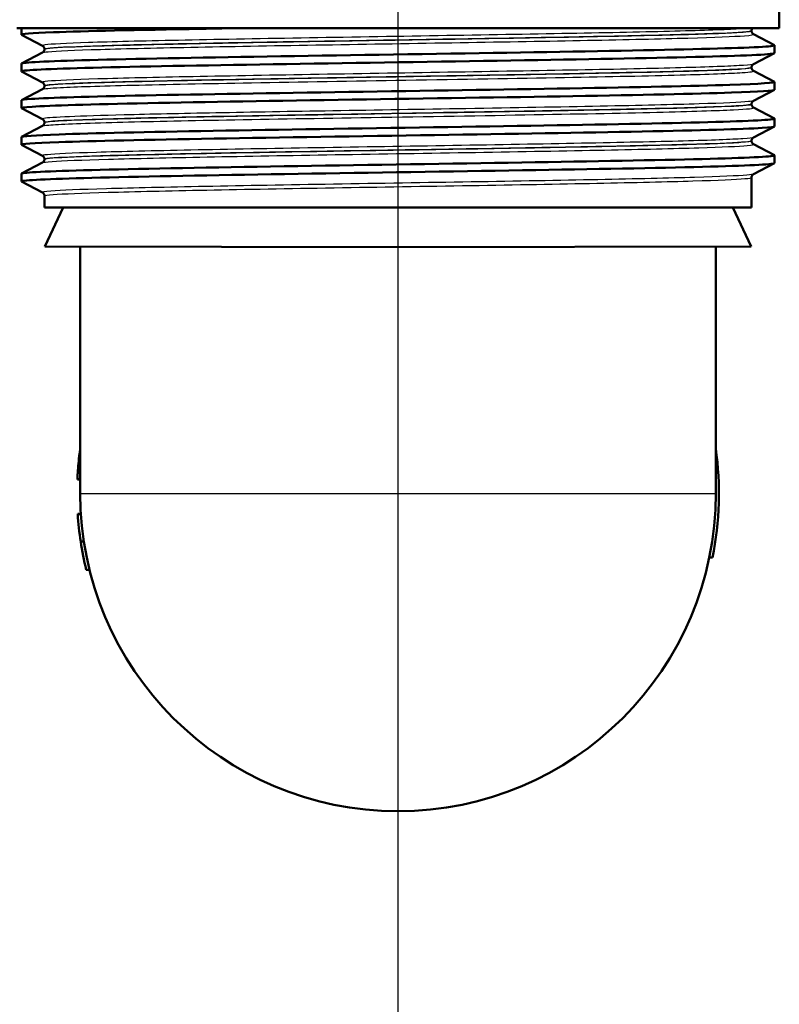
# Model space of a CAD drawing. Header units: millimetres. Extents: x 100 to 2000, y 93 to 3952.
# Tile 12 of 22: x 789 to 836, y 1405 to 1467. Entities that reach past the tile are written whole.
import ezdxf

# ---------------------------------------------------------------- set-up
doc = ezdxf.new("R2010")
doc.units = ezdxf.units.MM
doc.header["$LTSCALE"] = 10
for name, color, linetype, lineweight in [('Centerline(ISO)', 7, 'Continuous', 25), ('Visible Edges(ISO)', 7, 'Continuous', 50), ('Visible Tangent Edges(ISO)', 7, 'Continuous', 25)]:
    doc.layers.add(name, color=color, linetype=linetype, lineweight=lineweight)

msp = doc.modelspace()

# ---------------------------------------------------------------- linework, layer by layer
at = {"layer": 'Centerline(ISO)', "linetype": 'Continuous'}
msp.add_line((812.408, 832.705), (812.408, 1990.662), dxfattribs=at)
at = {"layer": 'Visible Edges(ISO)'}
for p, q in [((836.402, 1466.541), (836.402, 1468.741)), ((836.402, 1466.541), (788.402, 1466.541)), ((788.702, 1466.12), (788.702, 1466.541)), ((790.029, 1465.423), (788.712, 1466.109)), ((834.652, 1466.362), (834.652, 1466.368)), ((834.775, 1466.152), (836.091, 1465.466)), ((836.102, 1464.965), (836.102, 1465.455)), ((788.712, 1464.312), (790.029, 1464.997)), ((790.152, 1465.207), (790.152, 1465.213)), ((836.091, 1464.954), (834.775, 1464.269)), ((788.702, 1463.811), (788.702, 1464.301)), ((790.029, 1463.114), (788.712, 1463.8)), ((834.652, 1464.053), (834.652, 1464.059)), ((834.775, 1463.843), (836.091, 1463.157)), ((790.152, 1462.898), (790.152, 1462.904)), ((836.102, 1462.656), (836.102, 1463.146)), ((788.712, 1462.003), (790.029, 1462.688)), ((836.091, 1462.645), (834.775, 1461.96)), ((788.702, 1461.502), (788.702, 1461.992)), ((834.652, 1461.744), (834.652, 1461.75)), ((790.029, 1460.805), (788.712, 1461.491)), ((834.775, 1461.534), (836.091, 1460.848)), ((788.712, 1459.694), (790.029, 1460.379)), ((790.152, 1460.589), (790.152, 1460.595)), ((836.102, 1460.347), (836.102, 1460.837)), ((836.091, 1460.336), (834.775, 1459.651)), ((788.702, 1459.193), (788.702, 1459.683)), ((790.029, 1458.496), (788.712, 1459.182)), ((834.652, 1459.435), (834.652, 1459.441)), ((834.775, 1459.225), (836.091, 1458.539)), ((836.102, 1458.038), (836.102, 1458.528)), ((788.712, 1457.385), (790.029, 1458.07)), ((790.152, 1458.28), (790.152, 1458.286)), ((836.091, 1458.027), (834.775, 1457.342)), ((788.702, 1456.884), (788.702, 1457.374)), ((790.029, 1456.187), (788.712, 1456.873)), ((834.652, 1455.241), (834.652, 1457.132)), ((790.152, 1455.241), (790.152, 1455.977)), ((790.152, 1455.241), (834.652, 1455.241)), ((791.318, 1455.241), (790.17, 1452.78)), ((833.486, 1455.241), (834.634, 1452.78)), ((812.402, 1452.741), (790.17, 1452.78)), ((792.402, 1437.241), (792.402, 1452.776)), ((812.402, 1452.741), (834.634, 1452.78)), ((832.402, 1437.241), (832.402, 1452.776)), ((792.221, 1438.128), (792.402, 1438.128)), ((792.222, 1438.133), (792.402, 1438.133)), ((792.243, 1435.95), (792.444, 1435.95)), ((792.244, 1435.939), (792.444, 1435.939)), ((792.43, 1434.214), (792.632, 1434.214)), ((832.195, 1433.208), (831.991, 1433.208)), ((792.781, 1432.439), (792.987, 1432.439))]:
    msp.add_line(p, q, dxfattribs=at)
for radius, start, end in [(20.2, 348.48294, 8.0693), (20, 180, 0), (20.2, 183.66465, 183.6969), (20.2, 183.6969, 188.61813), (20.2, 188.61813, 193.75352)]:
    msp.add_arc((812.402, 1437.241), radius, start, end, dxfattribs=at)
for points, knots in [([(788.717, 1466.109), (788.618, 1466.163), (789.3, 1466.218), (790.722, 1466.272), (792.653, 1466.346), (795.939, 1466.421), (800.012, 1466.495), (800.868, 1466.51), (801.758, 1466.526), (802.674, 1466.541)], [32.95997, 32.95997, 32.95997, 32.95997, 33.405662, 33.405662, 33.405662, 34.010412, 34.010412, 34.010412, 34.137582, 34.137582, 34.137582, 34.137582]), ([(834.652, 1466.368), (834.652, 1466.384), (834.654, 1466.401), (834.66, 1466.433), (834.665, 1466.448), (834.676, 1466.474), (834.682, 1466.486), (834.695, 1466.506), (834.701, 1466.515), (834.714, 1466.53), (834.72, 1466.536), (834.725, 1466.541)], [0.1357335, 0.1357335, 0.1357335, 0.1357335, 0.14333636, 0.14333636, 0.15093922, 0.15093922, 0.15854209, 0.15854209, 0.16614495, 0.16614495, 0.17374782, 0.17374782, 0.17374782, 0.17374782]), ([(834.652, 1466.362), (834.652, 1466.331), (834.658, 1466.3), (834.678, 1466.249), (834.69, 1466.229), (834.714, 1466.199), (834.725, 1466.188), (834.744, 1466.172), (834.752, 1466.166), (834.765, 1466.157), (834.771, 1466.154), (834.775, 1466.152)], [54.57451964, 54.57451964, 54.57451964, 54.57451964, 54.58854088, 54.58854088, 54.60256213, 54.60256213, 54.61658337, 54.61658337, 54.63060462, 54.63060462, 54.64462586, 54.64462586, 54.64462586, 54.64462586]), ([(788.702, 1464.301), (788.702, 1464.302), (788.702, 1464.302), (788.702, 1464.303), (788.733, 1464.377), (790.252, 1464.451), (792.995, 1464.526), (795.736, 1464.6), (799.688, 1464.674), (804.166, 1464.748), (808.685, 1464.822), (813.72, 1464.897), (818.384, 1464.972), (823.025, 1465.046), (827.276, 1465.121), (830.397, 1465.195), (833.512, 1465.269), (835.487, 1465.343), (835.977, 1465.418), (836.084, 1465.434), (836.121, 1465.45), (836.088, 1465.466)], [26.706562, 26.706562, 26.706562, 26.706562, 26.713012, 26.713012, 26.713012, 27.317929, 27.317929, 27.317929, 27.922431, 27.922431, 27.922431, 28.532532, 28.532532, 28.532532, 29.139584, 29.139584, 29.139584, 29.745487, 29.745487, 29.745487, 29.877933, 29.877933, 29.877933, 29.877933]), ([(790.152, 1465.213), (790.152, 1465.244), (790.145, 1465.275), (790.126, 1465.326), (790.114, 1465.345), (790.09, 1465.376), (790.079, 1465.387), (790.06, 1465.403), (790.052, 1465.409), (790.039, 1465.418), (790.033, 1465.421), (790.029, 1465.423)], [7.16076973, 7.16076973, 7.16076973, 7.16076973, 7.17479461, 7.17479461, 7.1888195, 7.1888195, 7.20284438, 7.20284438, 7.21686927, 7.21686927, 7.23089416, 7.23089416, 7.23089416, 7.23089416]), ([(788.713, 1463.8), (788.701, 1463.806), (788.699, 1463.812), (788.707, 1463.818), (788.808, 1463.893), (790.402, 1463.967), (793.211, 1464.041), (796.018, 1464.115), (800.026, 1464.189), (804.538, 1464.264), (809.046, 1464.338), (814.039, 1464.412), (818.649, 1464.486), (823.257, 1464.56), (827.462, 1464.634), (830.537, 1464.708), (833.709, 1464.784), (835.66, 1464.861), (836.034, 1464.937), (836.079, 1464.946), (836.101, 1464.956), (836.1, 1464.965)], [26.676785, 26.676785, 26.676785, 26.676785, 26.72768, 26.72768, 26.72768, 27.333656, 27.333656, 27.333656, 27.939119, 27.939119, 27.939119, 28.544115, 28.544115, 28.544115, 29.148688, 29.148688, 29.148688, 29.772299, 29.772299, 29.772299, 29.848155, 29.848155, 29.848155, 29.848155]), ([(790.152, 1465.207), (790.152, 1465.176), (790.145, 1465.145), (790.126, 1465.095), (790.114, 1465.075), (790.09, 1465.045), (790.079, 1465.034), (790.06, 1465.017), (790.052, 1465.012), (790.039, 1465.003), (790.033, 1465), (790.029, 1464.997)], [47.54967891, 47.54967891, 47.54967891, 47.54967891, 47.56368308, 47.56368308, 47.57768724, 47.57768724, 47.5916914, 47.5916914, 47.60569557, 47.60569557, 47.61969973, 47.61969973, 47.61969973, 47.61969973]), ([(834.652, 1464.059), (834.652, 1464.09), (834.658, 1464.121), (834.678, 1464.171), (834.69, 1464.191), (834.714, 1464.221), (834.725, 1464.232), (834.744, 1464.249), (834.752, 1464.254), (834.765, 1464.263), (834.771, 1464.266), (834.775, 1464.269)], [14.18571123, 14.18571123, 14.18571123, 14.18571123, 14.19971817, 14.19971817, 14.21372512, 14.21372512, 14.22773206, 14.22773206, 14.24173901, 14.24173901, 14.25574596, 14.25574596, 14.25574596, 14.25574596]), ([(834.652, 1464.053), (834.652, 1464.022), (834.658, 1463.991), (834.678, 1463.94), (834.69, 1463.92), (834.714, 1463.89), (834.725, 1463.879), (834.744, 1463.863), (834.752, 1463.857), (834.765, 1463.848), (834.771, 1463.845), (834.775, 1463.843)], [40.52488689, 40.52488689, 40.52488689, 40.52488689, 40.53887871, 40.53887871, 40.55287054, 40.55287054, 40.56686236, 40.56686236, 40.58085419, 40.58085419, 40.59484601, 40.59484601, 40.59484601, 40.59484601]), ([(788.709, 1461.992), (788.707, 1462.02), (788.913, 1462.048), (789.329, 1462.077), (790.421, 1462.151), (792.959, 1462.225), (796.502, 1462.299), (800.045, 1462.373), (804.577, 1462.447), (809.313, 1462.521), (814.048, 1462.595), (818.966, 1462.669), (823.216, 1462.743), (827.464, 1462.817), (831.025, 1462.891), (833.283, 1462.965), (835.235, 1463.029), (836.206, 1463.093), (836.09, 1463.157)], [20.423377, 20.423377, 20.423377, 20.423377, 20.653886, 20.653886, 20.653886, 21.258792, 21.258792, 21.258792, 21.863485, 21.863485, 21.863485, 22.467976, 22.467976, 22.467976, 23.072278, 23.072278, 23.072278, 23.594747, 23.594747, 23.594747, 23.594747]), ([(790.152, 1462.904), (790.152, 1462.935), (790.145, 1462.966), (790.126, 1463.017), (790.114, 1463.036), (790.09, 1463.067), (790.079, 1463.078), (790.06, 1463.094), (790.052, 1463.1), (790.039, 1463.109), (790.033, 1463.112), (790.029, 1463.114)], [21.21057679, 21.21057679, 21.21057679, 21.21057679, 21.22457052, 21.22457052, 21.23856425, 21.23856425, 21.25255798, 21.25255798, 21.26655171, 21.26655171, 21.28054543, 21.28054543, 21.28054543, 21.28054543]), ([(790.152, 1462.898), (790.152, 1462.867), (790.145, 1462.836), (790.126, 1462.786), (790.114, 1462.766), (790.09, 1462.736), (790.079, 1462.725), (790.06, 1462.708), (790.052, 1462.703), (790.039, 1462.694), (790.033, 1462.691), (790.029, 1462.688)], [33.50012362, 33.50012362, 33.50012362, 33.50012362, 33.51410794, 33.51410794, 33.52809226, 33.52809226, 33.54207658, 33.54207658, 33.5560609, 33.5560609, 33.57004522, 33.57004522, 33.57004522, 33.57004522]), ([(788.721, 1461.491), (788.656, 1461.523), (788.872, 1461.556), (789.372, 1461.589), (790.501, 1461.663), (793.075, 1461.737), (796.649, 1461.812), (800.22, 1461.886), (804.774, 1461.96), (809.52, 1462.034), (814.263, 1462.108), (819.177, 1462.182), (823.41, 1462.256), (827.641, 1462.33), (831.171, 1462.404), (833.39, 1462.479), (835.163, 1462.538), (836.092, 1462.597), (836.099, 1462.656)], [20.393599, 20.393599, 20.393599, 20.393599, 20.661669, 20.661669, 20.661669, 21.267079, 21.267079, 21.267079, 21.872253, 21.872253, 21.872253, 22.4772, 22.4772, 22.4772, 23.081933, 23.081933, 23.081933, 23.56497, 23.56497, 23.56497, 23.56497]), ([(834.652, 1461.75), (834.652, 1461.781), (834.658, 1461.812), (834.678, 1461.862), (834.69, 1461.882), (834.714, 1461.912), (834.725, 1461.923), (834.744, 1461.94), (834.752, 1461.945), (834.765, 1461.954), (834.771, 1461.957), (834.775, 1461.96)], [28.23538581, 28.23538581, 28.23538581, 28.23538581, 28.24937115, 28.24937115, 28.26335648, 28.26335648, 28.27734181, 28.27734181, 28.29132714, 28.29132714, 28.30531248, 28.30531248, 28.30531248, 28.30531248]), ([(834.652, 1461.744), (834.652, 1461.713), (834.658, 1461.682), (834.678, 1461.631), (834.69, 1461.611), (834.714, 1461.581), (834.725, 1461.57), (834.744, 1461.554), (834.752, 1461.548), (834.765, 1461.539), (834.771, 1461.536), (834.775, 1461.534)], [26.47536897, 26.47536897, 26.47536897, 26.47536897, 26.48935067, 26.48935067, 26.50333237, 26.50333237, 26.51731408, 26.51731408, 26.53129578, 26.53129578, 26.54527748, 26.54527748, 26.54527748, 26.54527748]), ([(788.707, 1459.683), (788.713, 1459.738), (789.517, 1459.793), (791.066, 1459.848), (793.157, 1459.923), (796.594, 1459.997), (800.777, 1460.072), (804.958, 1460.146), (809.866, 1460.221), (814.642, 1460.295), (819.416, 1460.369), (824.038, 1460.444), (827.7, 1460.518), (831.361, 1460.592), (834.047, 1460.667), (835.291, 1460.741), (835.889, 1460.777), (836.152, 1460.813), (836.083, 1460.848)], [14.140192, 14.140192, 14.140192, 14.140192, 14.590678, 14.590678, 14.590678, 15.198327, 15.198327, 15.198327, 15.80565, 15.80565, 15.80565, 16.412659, 16.412659, 16.412659, 17.019365, 17.019365, 17.019365, 17.311562, 17.311562, 17.311562, 17.311562]), ([(790.152, 1460.595), (790.152, 1460.626), (790.145, 1460.657), (790.126, 1460.708), (790.114, 1460.727), (790.09, 1460.758), (790.079, 1460.769), (790.06, 1460.785), (790.052, 1460.791), (790.039, 1460.8), (790.033, 1460.803), (790.029, 1460.805)], [35.26015812, 35.26015812, 35.26015812, 35.26015812, 35.27413993, 35.27413993, 35.28812175, 35.28812175, 35.30210357, 35.30210357, 35.31608538, 35.31608538, 35.3300672, 35.3300672, 35.3300672, 35.3300672]), ([(790.152, 1460.589), (790.152, 1460.558), (790.145, 1460.527), (790.126, 1460.477), (790.114, 1460.457), (790.09, 1460.427), (790.079, 1460.416), (790.06, 1460.399), (790.052, 1460.394), (790.039, 1460.385), (790.033, 1460.382), (790.029, 1460.379)], [19.45060273, 19.45060273, 19.45060273, 19.45060273, 19.46458672, 19.46458672, 19.47857071, 19.47857071, 19.4925547, 19.4925547, 19.50653869, 19.50653869, 19.52052268, 19.52052268, 19.52052268, 19.52052268]), ([(788.718, 1459.182), (788.612, 1459.24), (789.411, 1459.299), (791.055, 1459.358), (793.152, 1459.433), (796.611, 1459.507), (800.821, 1459.582), (805.012, 1459.657), (809.929, 1459.731), (814.709, 1459.806), (819.488, 1459.88), (824.109, 1459.955), (827.765, 1460.029), (831.418, 1460.103), (834.091, 1460.178), (835.316, 1460.252), (835.837, 1460.284), (836.095, 1460.315), (836.094, 1460.347)], [14.110414, 14.110414, 14.110414, 14.110414, 14.589579, 14.589579, 14.589579, 15.200454, 15.200454, 15.200454, 15.808506, 15.808506, 15.808506, 16.416219, 16.416219, 16.416219, 17.023603, 17.023603, 17.023603, 17.281784, 17.281784, 17.281784, 17.281784]), ([(834.652, 1459.441), (834.652, 1459.472), (834.658, 1459.503), (834.678, 1459.553), (834.69, 1459.573), (834.714, 1459.603), (834.725, 1459.614), (834.744, 1459.631), (834.752, 1459.636), (834.765, 1459.645), (834.771, 1459.648), (834.775, 1459.651)], [42.28491378, 42.28491378, 42.28491378, 42.28491378, 42.29889698, 42.29889698, 42.31288019, 42.31288019, 42.32686339, 42.32686339, 42.34084659, 42.34084659, 42.3548298, 42.3548298, 42.3548298, 42.3548298]), ([(834.652, 1459.435), (834.652, 1459.404), (834.658, 1459.373), (834.678, 1459.322), (834.69, 1459.303), (834.714, 1459.272), (834.725, 1459.261), (834.744, 1459.245), (834.752, 1459.239), (834.765, 1459.23), (834.771, 1459.227), (834.775, 1459.225)], [12.42580478, 12.42580478, 12.42580478, 12.42580478, 12.43979595, 12.43979595, 12.45378712, 12.45378712, 12.46777829, 12.46777829, 12.48176946, 12.48176946, 12.49576062, 12.49576062, 12.49576062, 12.49576062]), ([(788.703, 1457.374), (788.702, 1457.38), (788.713, 1457.387), (788.736, 1457.394), (788.991, 1457.468), (790.732, 1457.542), (793.657, 1457.616), (796.581, 1457.69), (800.675, 1457.764), (805.23, 1457.838), (809.784, 1457.912), (814.778, 1457.986), (819.346, 1458.06), (823.913, 1458.135), (828.035, 1458.209), (830.997, 1458.283), (833.958, 1458.357), (835.747, 1458.431), (836.053, 1458.505), (836.101, 1458.516), (836.113, 1458.528), (836.089, 1458.539)], [7.857006, 7.857006, 7.857006, 7.857006, 7.910441, 7.910441, 7.910441, 8.515455, 8.515455, 8.515455, 9.120358, 9.120358, 9.120358, 9.725154, 9.725154, 9.725154, 10.329846, 10.329846, 10.329846, 10.934435, 10.934435, 10.934435, 11.028377, 11.028377, 11.028377, 11.028377]), ([(788.714, 1456.873), (788.694, 1456.883), (788.701, 1456.893), (788.737, 1456.903), (788.996, 1456.978), (790.742, 1457.052), (793.672, 1457.126), (796.601, 1457.2), (800.701, 1457.274), (805.259, 1457.348), (809.817, 1457.422), (814.813, 1457.497), (819.381, 1457.571), (823.948, 1457.645), (828.067, 1457.719), (831.023, 1457.793), (833.979, 1457.867), (835.759, 1457.941), (836.056, 1458.015), (836.087, 1458.023), (836.102, 1458.03), (836.101, 1458.038)], [7.827229, 7.827229, 7.827229, 7.827229, 7.911236, 7.911236, 7.911236, 8.516503, 8.516503, 8.516503, 9.121654, 9.121654, 9.121654, 9.72669, 9.72669, 9.72669, 10.331616, 10.331616, 10.331616, 10.936434, 10.936434, 10.936434, 10.998599, 10.998599, 10.998599, 10.998599]), ([(790.152, 1458.286), (790.152, 1458.317), (790.145, 1458.348), (790.126, 1458.399), (790.114, 1458.419), (790.09, 1458.449), (790.079, 1458.46), (790.06, 1458.476), (790.052, 1458.482), (790.039, 1458.491), (790.033, 1458.494), (790.029, 1458.496)], [49.30967299, 49.30967299, 49.30967299, 49.30967299, 49.32366248, 49.32366248, 49.33765196, 49.33765196, 49.35164145, 49.35164145, 49.36563094, 49.36563094, 49.37962042, 49.37962042, 49.37962042, 49.37962042]), ([(790.152, 1458.28), (790.152, 1458.249), (790.145, 1458.218), (790.126, 1458.168), (790.114, 1458.148), (790.09, 1458.118), (790.079, 1458.107), (790.06, 1458.09), (790.052, 1458.085), (790.039, 1458.076), (790.033, 1458.073), (790.029, 1458.07)], [5.40095524, 5.40095524, 5.40095524, 5.40095524, 5.41495842, 5.41495842, 5.42896161, 5.42896161, 5.44296479, 5.44296479, 5.45696797, 5.45696797, 5.47097116, 5.47097116, 5.47097116, 5.47097116]), ([(834.652, 1457.132), (834.652, 1457.163), (834.658, 1457.194), (834.678, 1457.244), (834.69, 1457.264), (834.714, 1457.294), (834.725, 1457.305), (834.744, 1457.322), (834.752, 1457.327), (834.765, 1457.336), (834.771, 1457.339), (834.775, 1457.342)], [56.33445592, 56.33445592, 56.33445592, 56.33445592, 56.34845654, 56.34845654, 56.36245716, 56.36245716, 56.37645778, 56.37645778, 56.3904584, 56.3904584, 56.40445902, 56.40445902, 56.40445902, 56.40445902]), ([(790.152, 1455.977), (790.152, 1456.008), (790.145, 1456.039), (790.126, 1456.09), (790.114, 1456.11), (790.09, 1456.14), (790.079, 1456.151), (790.06, 1456.167), (790.052, 1456.173), (790.039, 1456.182), (790.033, 1456.185), (790.029, 1456.187)], [63.35928258, 63.35928258, 63.35928258, 63.35928258, 63.3732991, 63.3732991, 63.38731563, 63.38731563, 63.40133215, 63.40133215, 63.41534867, 63.41534867, 63.4293652, 63.4293652, 63.4293652, 63.4293652]), ([(792.254, 1438.692), (792.267, 1438.87), (792.285, 1439.079), (792.323, 1439.452), (792.35, 1439.708), (792.4, 1440.063), (792.401, 1440.07), (792.402, 1440.077)], [-0.2566702, -0.2566702, -0.2566702, -0.2566702, -0.1161737, -0.1161737, -0.0105906, -0.0105906, -0.0085473, -0.0085473, -0.0085473, -0.0085473]), ([(792.222, 1438.133), (792.222, 1438.133), (792.222, 1438.144), (792.225, 1438.206), (792.227, 1438.254), (792.234, 1438.374), (792.24, 1438.488), (792.251, 1438.649), (792.253, 1438.67), (792.254, 1438.692)], [-0.1028327, -0.1028327, -0.1028327, -0.1028327, -0.0845661, -0.0845661, -0.0625615, -0.0625615, -0.0082335, -0.0082335, 0, 0, 0, 0])]:
    msp.add_open_spline(points, degree=3, knots=knots, dxfattribs=at)
msp.add_open_spline([(792.221, 1438.128), (792.221, 1438.128), (792.222, 1438.13), (792.222, 1438.133)], degree=3, dxfattribs=at)
at = {"layer": 'Visible Tangent Edges(ISO)'}
for p, q in [((792.254, 1438.692), (792.402, 1438.692)), ((792.402, 1437.241), (832.402, 1437.241))]:
    msp.add_line(p, q, dxfattribs=at)
for points, knots in [([(834.597, 1466.541), (834.442, 1466.522), (834.194, 1466.502), (833.03, 1466.435), (831.649, 1466.388), (828.007, 1466.292), (825.73, 1466.244), (820.645, 1466.149), (817.815, 1466.101), (812.049, 1466.006), (809.089, 1465.958), (803.506, 1465.863), (800.859, 1465.815), (796.296, 1465.72), (794.359, 1465.672), (791.498, 1465.577), (790.561, 1465.529), (790.047, 1465.462), (789.993, 1465.442), (790.031, 1465.423)], [0.426648, 0.426648, 0.426648, 0.426648, 0.78094, 0.78094, 1.651825, 1.651825, 2.522717, 2.522717, 3.39363, 3.39363, 4.264554, 4.264554, 5.13546, 5.13546, 6.006326, 6.006326, 6.87717, 6.87717, 7.230894, 7.230894, 7.230894, 7.230894]), ([(790.03, 1464.997), (790.064, 1465.015), (790.18, 1465.033), (790.908, 1465.1), (792.038, 1465.15), (795.277, 1465.247), (797.387, 1465.295), (802.21, 1465.391), (804.927, 1465.439), (810.558, 1465.533), (813.49, 1465.58), (819.147, 1465.675), (821.897, 1465.722), (826.789, 1465.817), (828.952, 1465.865), (832.328, 1465.961), (833.554, 1466.009), (834.645, 1466.088), (834.833, 1466.12), (834.774, 1466.152)], [47.6197, 47.6197, 47.6197, 47.6197, 47.951408, 47.951408, 48.845319, 48.845319, 49.727939, 49.727939, 50.59495, 50.59495, 51.455298, 51.455298, 52.3196, 52.3196, 53.191459, 53.191459, 54.067161, 54.067161, 54.644626, 54.644626, 54.644626, 54.644626]), ([(790.154, 1465.213), (790.153, 1465.228), (790.211, 1465.244), (790.693, 1465.307), (791.625, 1465.355), (794.469, 1465.45), (796.395, 1465.498), (800.932, 1465.593), (803.563, 1465.641), (809.112, 1465.736), (812.055, 1465.784), (817.786, 1465.88), (820.599, 1465.927), (825.653, 1466.023), (827.915, 1466.071), (831.535, 1466.166), (832.908, 1466.214), (834.338, 1466.297), (834.649, 1466.332), (834.651, 1466.367)], [-7.16077, -7.16077, -7.16077, -7.16077, -6.87717, -6.87717, -6.006326, -6.006326, -5.13546, -5.13546, -4.264554, -4.264554, -3.39363, -3.39363, -2.522717, -2.522717, -1.651825, -1.651825, -0.78094, -0.78094, -0.135733, -0.135733, -0.135733, -0.135733]), ([(834.65, 1466.362), (834.649, 1466.334), (834.458, 1466.306), (833.426, 1466.231), (832.206, 1466.182), (828.85, 1466.087), (826.7, 1466.039), (821.836, 1465.944), (819.103, 1465.896), (813.48, 1465.802), (810.565, 1465.755), (804.969, 1465.66), (802.268, 1465.613), (797.474, 1465.517), (795.378, 1465.469), (792.159, 1465.371), (791.036, 1465.322), (790.272, 1465.251), (790.154, 1465.229), (790.154, 1465.207)], [-54.57452, -54.57452, -54.57452, -54.57452, -54.067161, -54.067161, -53.191459, -53.191459, -52.3196, -52.3196, -51.455298, -51.455298, -50.59495, -50.59495, -49.727939, -49.727939, -48.845319, -48.845319, -47.951408, -47.951408, -47.549679, -47.549679, -47.549679, -47.549679]), ([(834.773, 1464.269), (834.724, 1464.243), (834.518, 1464.218), (833.474, 1464.145), (832.229, 1464.097), (828.824, 1464.002), (826.649, 1463.954), (821.72, 1463.859), (818.943, 1463.811), (813.225, 1463.716), (810.259, 1463.668), (804.6, 1463.573), (801.883, 1463.525), (797.132, 1463.43), (795.076, 1463.382), (791.955, 1463.286), (790.875, 1463.238), (790.093, 1463.165), (789.981, 1463.14), (790.031, 1463.114)], [14.255746, 14.255746, 14.255746, 14.255746, 14.715751, 14.715751, 15.586902, 15.586902, 16.457367, 16.457367, 17.327209, 17.327209, 18.197467, 18.197467, 19.069268, 19.069268, 19.942351, 19.942351, 20.814852, 20.814852, 21.280545, 21.280545, 21.280545, 21.280545]), ([(790.029, 1462.688), (790.097, 1462.724), (790.477, 1462.759), (792.125, 1462.845), (793.679, 1462.895), (797.797, 1462.996), (800.345, 1463.047), (806.233, 1463.153), (809.562, 1463.207), (816.379, 1463.319), (819.822, 1463.376), (825.709, 1463.486), (828.213, 1463.538), (831.971, 1463.639), (833.32, 1463.689), (834.601, 1463.773), (834.837, 1463.808), (834.772, 1463.843)], [33.570045, 33.570045, 33.570045, 33.570045, 34.217923, 34.217923, 35.131943, 35.131943, 36.063766, 36.063766, 37.061757, 37.061757, 38.101717, 38.101717, 39.059822, 39.059822, 39.956601, 39.956601, 40.594846, 40.594846, 40.594846, 40.594846]), ([(834.648, 1464.053), (834.647, 1464.022), (834.409, 1463.991), (833.193, 1463.911), (831.852, 1463.861), (828.116, 1463.76), (825.626, 1463.707), (819.774, 1463.598), (816.351, 1463.541), (809.575, 1463.429), (806.266, 1463.375), (800.415, 1463.269), (797.882, 1463.218), (793.789, 1463.116), (792.245, 1463.067), (790.535, 1462.977), (790.153, 1462.938), (790.152, 1462.898)], [-40.524887, -40.524887, -40.524887, -40.524887, -39.956601, -39.956601, -39.059822, -39.059822, -38.101717, -38.101717, -37.061757, -37.061757, -36.063766, -36.063766, -35.131943, -35.131943, -34.217923, -34.217923, -33.500124, -33.500124, -33.500124, -33.500124]), ([(790.154, 1462.904), (790.153, 1462.926), (790.268, 1462.947), (791.005, 1463.017), (792.08, 1463.065), (795.183, 1463.16), (797.226, 1463.208), (801.95, 1463.303), (804.65, 1463.351), (810.275, 1463.447), (813.224, 1463.494), (818.907, 1463.59), (821.667, 1463.637), (826.566, 1463.733), (828.728, 1463.78), (832.111, 1463.876), (833.349, 1463.924), (834.44, 1464), (834.649, 1464.029), (834.65, 1464.058)], [-21.210577, -21.210577, -21.210577, -21.210577, -20.814852, -20.814852, -19.942351, -19.942351, -19.069268, -19.069268, -18.197467, -18.197467, -17.327209, -17.327209, -16.457367, -16.457367, -15.586902, -15.586902, -14.715751, -14.715751, -14.185711, -14.185711, -14.185711, -14.185711]), ([(834.774, 1461.96), (834.741, 1461.942), (834.635, 1461.925), (833.957, 1461.86), (832.894, 1461.813), (829.744, 1461.715), (827.609, 1461.666), (822.602, 1461.566), (819.69, 1461.515), (813.927, 1461.419), (811.048, 1461.372), (805.709, 1461.283), (803.2, 1461.24), (798.755, 1461.155), (796.799, 1461.113), (793.744, 1461.035), (792.587, 1460.998), (790.87, 1460.925), (790.328, 1460.888), (790.029, 1460.836), (790, 1460.821), (790.03, 1460.805)], [28.305312, 28.305312, 28.305312, 28.305312, 28.619646, 28.619646, 29.489758, 29.489758, 30.394114, 30.394114, 31.317066, 31.317066, 32.159798, 32.159798, 32.948764, 32.948764, 33.711002, 33.711002, 34.37986, 34.37986, 35.048718, 35.048718, 35.330067, 35.330067, 35.330067, 35.330067]), ([(790.153, 1460.595), (790.153, 1460.607), (790.185, 1460.618), (790.462, 1460.666), (791, 1460.703), (792.708, 1460.776), (793.858, 1460.813), (796.895, 1460.891), (798.84, 1460.933), (803.259, 1461.018), (805.753, 1461.061), (811.059, 1461.15), (813.922, 1461.197), (819.65, 1461.293), (822.544, 1461.344), (827.52, 1461.444), (829.642, 1461.494), (832.773, 1461.591), (833.829, 1461.639), (834.541, 1461.707), (834.65, 1461.728), (834.65, 1461.749)], [-35.260158, -35.260158, -35.260158, -35.260158, -35.048718, -35.048718, -34.37986, -34.37986, -33.711002, -33.711002, -32.948764, -32.948764, -32.159798, -32.159798, -31.317066, -31.317066, -30.394114, -30.394114, -29.489758, -29.489758, -28.619646, -28.619646, -28.235386, -28.235386, -28.235386, -28.235386]), ([(834.652, 1461.744), (834.652, 1461.703), (834.227, 1461.661), (832.362, 1461.568), (830.726, 1461.518), (826.298, 1461.411), (823.466, 1461.356), (817.074, 1461.243), (813.525, 1461.186), (806.937, 1461.076), (803.867, 1461.024), (798.572, 1460.923), (796.269, 1460.872), (792.545, 1460.769), (791.179, 1460.714), (790.288, 1460.636), (790.155, 1460.613), (790.155, 1460.59)], [-26.475369, -26.475369, -26.475369, -26.475369, -25.718807, -25.718807, -24.785403, -24.785403, -23.778796, -23.778796, -22.727814, -22.727814, -21.778811, -21.778811, -20.87079, -20.87079, -19.87642, -19.87642, -19.450603, -19.450603, -19.450603, -19.450603]), ([(790.031, 1460.379), (790.068, 1460.399), (790.199, 1460.418), (791.052, 1460.492), (792.427, 1460.547), (796.174, 1460.651), (798.492, 1460.701), (803.819, 1460.802), (806.908, 1460.854), (813.536, 1460.964), (817.106, 1461.021), (823.536, 1461.134), (826.385, 1461.189), (830.838, 1461.296), (832.484, 1461.347), (834.437, 1461.443), (834.862, 1461.488), (834.775, 1461.534)], [19.520523, 19.520523, 19.520523, 19.520523, 19.87642, 19.87642, 20.87079, 20.87079, 21.778811, 21.778811, 22.727814, 22.727814, 23.778796, 23.778796, 24.785403, 24.785403, 25.718807, 25.718807, 26.545277, 26.545277, 26.545277, 26.545277]), ([(834.773, 1459.651), (834.723, 1459.625), (834.503, 1459.598), (833.401, 1459.524), (832.113, 1459.475), (828.627, 1459.38), (826.428, 1459.332), (821.475, 1459.237), (818.705, 1459.189), (813.011, 1459.095), (810.062, 1459.047), (804.434, 1458.952), (801.73, 1458.904), (797.006, 1458.809), (794.965, 1458.761), (791.879, 1458.665), (790.82, 1458.617), (790.085, 1458.545), (789.984, 1458.521), (790.03, 1458.496)], [42.35483, 42.35483, 42.35483, 42.35483, 42.834349, 42.834349, 43.715765, 43.715765, 44.58638, 44.58638, 45.450696, 45.450696, 46.316262, 46.316262, 47.186756, 47.186756, 48.060561, 48.060561, 48.93415, 48.93415, 49.37962, 49.37962, 49.37962, 49.37962]), ([(790.031, 1458.07), (790.079, 1458.095), (790.278, 1458.12), (791.29, 1458.192), (792.506, 1458.239), (795.838, 1458.333), (797.966, 1458.381), (802.833, 1458.475), (805.596, 1458.523), (811.36, 1458.619), (814.386, 1458.668), (820.177, 1458.765), (822.968, 1458.815), (827.747, 1458.911), (829.785, 1458.959), (832.81, 1459.052), (833.855, 1459.098), (834.695, 1459.17), (834.826, 1459.198), (834.774, 1459.225)], [5.470971, 5.470971, 5.470971, 5.470971, 5.921788, 5.921788, 6.784181, 6.784181, 7.644963, 7.644963, 8.515259, 8.515259, 9.402243, 9.402243, 10.296582, 10.296582, 11.165149, 11.165149, 11.998291, 11.998291, 12.495761, 12.495761, 12.495761, 12.495761]), ([(790.154, 1458.286), (790.154, 1458.307), (790.258, 1458.327), (790.951, 1458.396), (792.004, 1458.444), (795.072, 1458.539), (797.101, 1458.587), (801.798, 1458.683), (804.485, 1458.73), (810.079, 1458.825), (813.011, 1458.873), (818.671, 1458.968), (821.423, 1459.015), (826.346, 1459.11), (828.532, 1459.158), (831.996, 1459.254), (833.276, 1459.302), (834.427, 1459.38), (834.65, 1459.41), (834.65, 1459.441)], [-49.309673, -49.309673, -49.309673, -49.309673, -48.93415, -48.93415, -48.060561, -48.060561, -47.186756, -47.186756, -46.316262, -46.316262, -45.450696, -45.450696, -44.58638, -44.58638, -43.715765, -43.715765, -42.834349, -42.834349, -42.284914, -42.284914, -42.284914, -42.284914]), ([(834.651, 1459.435), (834.651, 1459.412), (834.517, 1459.388), (833.725, 1459.319), (832.685, 1459.273), (829.679, 1459.18), (827.652, 1459.133), (822.902, 1459.036), (820.127, 1458.987), (814.37, 1458.89), (811.363, 1458.841), (805.634, 1458.745), (802.887, 1458.697), (798.05, 1458.602), (795.935, 1458.555), (792.624, 1458.461), (791.415, 1458.413), (790.356, 1458.338), (790.155, 1458.309), (790.154, 1458.281)], [-12.425805, -12.425805, -12.425805, -12.425805, -11.998291, -11.998291, -11.165149, -11.165149, -10.296582, -10.296582, -9.402243, -9.402243, -8.515259, -8.515259, -7.644963, -7.644963, -6.784181, -6.784181, -5.921788, -5.921788, -5.400955, -5.400955, -5.400955, -5.400955]), ([(834.774, 1457.342), (834.736, 1457.322), (834.599, 1457.302), (833.801, 1457.234), (832.673, 1457.186), (829.472, 1457.091), (827.385, 1457.043), (822.586, 1456.948), (819.852, 1456.9), (814.173, 1456.805), (811.203, 1456.757), (805.496, 1456.662), (802.734, 1456.614), (797.854, 1456.518), (795.714, 1456.471), (792.391, 1456.375), (791.193, 1456.327), (790.149, 1456.249), (789.972, 1456.218), (790.03, 1456.187)], [56.404459, 56.404459, 56.404459, 56.404459, 56.770714, 56.770714, 57.641514, 57.641514, 58.51251, 58.51251, 59.383553, 59.383553, 60.25451, 60.25451, 61.125364, 61.125364, 61.996192, 61.996192, 62.867062, 62.867062, 63.429365, 63.429365, 63.429365, 63.429365]), ([(790.154, 1455.977), (790.155, 1456.004), (790.334, 1456.031), (791.322, 1456.106), (792.513, 1456.154), (795.817, 1456.249), (797.945, 1456.297), (802.796, 1456.392), (805.541, 1456.44), (811.214, 1456.535), (814.166, 1456.583), (819.81, 1456.678), (822.528, 1456.726), (827.298, 1456.821), (829.372, 1456.869), (832.553, 1456.964), (833.674, 1457.012), (834.511, 1457.084), (834.65, 1457.108), (834.65, 1457.132)], [-63.359283, -63.359283, -63.359283, -63.359283, -62.867062, -62.867062, -61.996192, -61.996192, -61.125364, -61.125364, -60.25451, -60.25451, -59.383553, -59.383553, -58.51251, -58.51251, -57.641514, -57.641514, -56.770714, -56.770714, -56.334456, -56.334456, -56.334456, -56.334456])]:
    msp.add_open_spline(points, degree=3, knots=knots, dxfattribs=at)

doc.saveas('drawing.dxf')
